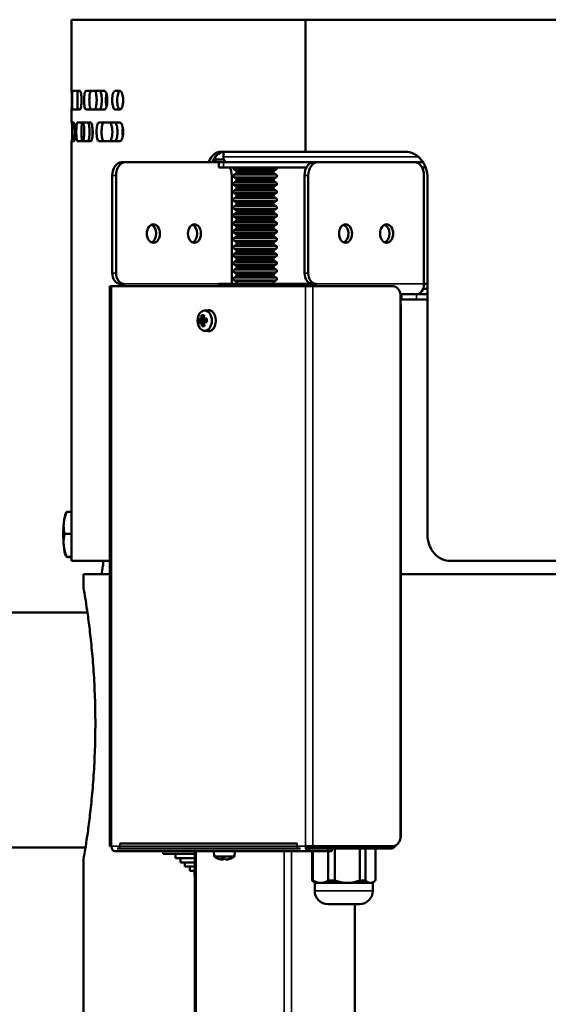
# Model space of a CAD drawing. Header units: millimetres. Extents: x -1106 to 8832, y -1538 to 1985.
# Tile 30 of 42: x 7179 to 7379, y 482 to 855. Entities that reach past the tile are written whole.
import ezdxf

# ---------------------------------------------------------------- set-up
doc = ezdxf.new("R2010")
doc.units = ezdxf.units.MM
doc.layers.add('Видимые тонкие (ГОСТ)', color=7, linetype='Continuous', lineweight=35)
doc.layers.add('Видимый контур (ГОСТ)', color=7, linetype='Continuous', lineweight=50)

msp = doc.modelspace()

# ---------------------------------------------------------------- linework, layer by layer
at = {"layer": 'Видимые тонкие (ГОСТ)'}
for p, q in [((7255.79, 803.14), (7329.77, 803.14)), ((7255.79, 799.14), (7255.79, 801.14)), ((7259.72, 798.53), (7275.9, 798.53)), ((7213.71, 796.14), (7215.13, 796.14)), ((7259.72, 796.35), (7275.9, 796.35)), ((7259.72, 795.53), (7275.9, 795.53)), ((7260.53, 797.95), (7275.08, 797.95)), ((7260.53, 796.92), (7275.08, 796.92)), ((7260.53, 794.95), (7275.08, 794.95)), ((7286.55, 796.14), (7287.96, 796.14)), ((7259.72, 793.35), (7275.9, 793.35)), ((7259.72, 792.53), (7275.9, 792.53)), ((7260.53, 793.92), (7275.08, 793.92)), ((7260.53, 791.95), (7275.08, 791.95)), ((7260.53, 790.92), (7275.08, 790.92)), ((7259.72, 790.35), (7275.9, 790.35)), ((7259.72, 789.53), (7275.9, 789.53)), ((7259.72, 787.35), (7275.9, 787.35)), ((7260.53, 788.95), (7275.08, 788.95)), ((7260.53, 787.92), (7275.08, 787.92)), ((7259.72, 786.53), (7275.9, 786.53)), ((7259.72, 784.35), (7275.9, 784.35)), ((7259.72, 783.53), (7275.9, 783.53)), ((7260.53, 785.95), (7275.08, 785.95)), ((7260.53, 784.92), (7275.08, 784.92)), ((7259.72, 781.35), (7275.9, 781.35)), ((7259.72, 780.53), (7275.9, 780.53)), ((7260.53, 782.95), (7275.08, 782.95)), ((7260.53, 781.92), (7275.08, 781.92)), ((7260.53, 779.95), (7275.08, 779.95)), ((7259.72, 778.35), (7275.9, 778.35)), ((7259.72, 777.53), (7275.9, 777.53)), ((7260.53, 778.92), (7275.08, 778.92)), ((7260.53, 776.95), (7275.08, 776.95)), ((7260.53, 775.92), (7275.08, 775.92)), ((7259.72, 775.35), (7275.9, 775.35)), ((7259.72, 774.53), (7275.9, 774.53)), ((7259.72, 772.35), (7275.9, 772.35)), ((7260.53, 773.95), (7275.08, 773.95)), ((7260.53, 772.92), (7275.08, 772.92)), ((7259.72, 771.53), (7275.9, 771.53)), ((7259.72, 769.35), (7275.9, 769.35)), ((7259.72, 768.53), (7275.9, 768.53)), ((7260.53, 770.95), (7275.08, 770.95)), ((7260.53, 769.92), (7275.08, 769.92)), ((7259.72, 766.35), (7275.9, 766.35)), ((7259.72, 765.53), (7275.9, 765.53)), ((7260.53, 767.95), (7275.08, 767.95)), ((7260.53, 766.92), (7275.08, 766.92)), ((7260.53, 764.95), (7275.08, 764.95)), ((7259.72, 763.35), (7275.9, 763.35)), ((7259.72, 762.53), (7275.9, 762.53)), ((7260.53, 763.92), (7275.08, 763.92)), ((7260.53, 761.95), (7275.08, 761.95)), ((7260.53, 760.92), (7275.08, 760.92)), ((7215.13, 759.14), (7213.71, 759.14)), ((7259.72, 760.35), (7275.9, 760.35)), ((7259.72, 759.53), (7275.9, 759.53)), ((7259.72, 757.35), (7275.9, 757.35)), ((7260.53, 758.95), (7275.08, 758.95)), ((7260.53, 757.92), (7275.08, 757.92)), ((7287.96, 759.14), (7286.55, 759.14)), ((7213.36, 754.14), (7213.36, 542.14)), ((7217.96, 755.14), (7254.03, 755.14)), ((7255.79, 754.14), (7255.79, 755.14)), ((7259.72, 756.53), (7275.9, 756.53)), ((7260.53, 755.95), (7275.08, 755.95)), ((7286.9, 542.14), (7286.9, 754.14)), ((7289.73, 754.14), (7289.73, 542.14)), ((7290.79, 755.14), (7331.8, 755.14)), ((7328.97, 749.14), (7328.97, 751.14)), ((7213.36, 542.14), (7286.9, 542.14)), ((7216.54, 541.14), (7216.54, 543.14)), ((7283.72, 543.14), (7283.72, 541.14)), ((7288.31, 541.14), (7288.31, 540.14)), ((7290.79, 541.14), (7290.79, 542.14)), ((7295.38, 541.14), (7295.38, 540.14)), ((7318.44, 542.14), (7318.44, 541.14)), ((7245.53, -350.82), (7245.53, 540.14)), ((7278.77, 540.14), (7278.77, -350.82)), ((7281.6, 540.14), (7281.6, -351.02)), ((7290.39, 525.14), (7312.39, 525.14))]:
    msp.add_line(p, q, dxfattribs=at)
at = {"layer": 'Видимый контур (ГОСТ)'}
for p, q in [((7286.86, 855.14), (7198.3, 855.14)), ((7198.3, 828.14), (7198.3, 855.14)), ((7286.86, 805.14), (7286.86, 855.14)), ((7286.86, 855.14), (7286.93, 855.14)), ((7803.3, 855.14), (7286.93, 855.14)), ((7286.93, 855.14), (7286.93, 805.14)), ((7198.3, 828.14), (7198.3, 828.14)), ((7201.48, 828.14), (7198.62, 828.14)), ((7210.76, 828.14), (7203.68, 828.14)), ((7216.62, 828.14), (7214.78, 828.14)), ((7198.3, 821.14), (7198.3, 821.14)), ((7198.3, 816.14), (7198.3, 821.14)), ((7198.62, 821.14), (7201.48, 821.14)), ((7203.68, 821.14), (7210.76, 821.14)), ((7214.78, 821.14), (7216.62, 821.14)), ((7199.17, 816.14), (7198.3, 816.14)), ((7205.5, 816.14), (7200.45, 816.14)), ((7216.62, 816.14), (7208.62, 816.14)), ((7198.3, 809.14), (7199.17, 809.14)), ((7198.3, 650.14), (7198.3, 809.14)), ((7200.45, 809.14), (7205.5, 809.14)), ((7208.62, 809.14), (7216.62, 809.14)), ((7252.81, 802.14), (7255.98, 802.14)), ((7252.81, 801.14), (7252.81, 802.14)), ((7286.86, 805.14), (7254.78, 805.14)), ((7255.79, 803.14), (7255.79, 805.11)), ((7286.93, 805.14), (7286.86, 805.14)), ((7324.78, 805.14), (7286.93, 805.14)), ((7218.66, 801.14), (7217.25, 801.14)), ((7254.03, 801.14), (7218.66, 801.14)), ((7254.03, 801.14), (7255.79, 801.14)), ((7254.03, 801.14), (7254.03, 799.14)), ((7255.79, 799.14), (7254.03, 799.14)), ((7290.08, 801.14), (7255.79, 801.14)), ((7255.79, 799.14), (7287.25, 799.14)), ((7256.52, 801.14), (7256.52, 801.39)), ((7256.85, 801.2), (7256.85, 801.14)), ((7260.53, 797.95), (7259.72, 798.53)), ((7275.08, 797.95), (7275.9, 798.53)), ((7291.5, 801.14), (7290.08, 801.14)), ((7291.5, 801.14), (7328.26, 801.14)), ((7330.03, 801.14), (7328.26, 801.14)), ((7330.03, 801.14), (7330.03, 800.47)), ((7331.46, 801.14), (7330.03, 801.14)), ((7330.03, 801.14), (7331.46, 801.14)), ((7331.09, 799.14), (7332.44, 799.14)), ((7213.71, 796.14), (7213.71, 759.14)), ((7215.13, 796.14), (7215.13, 759.14)), ((7258.97, 796.14), (7258.97, 755.14)), ((7260.53, 796.92), (7259.72, 796.35)), ((7260.53, 794.95), (7259.72, 795.53)), ((7260.91, 797.44), (7274.7, 797.44)), ((7260.91, 794.44), (7274.7, 794.44)), ((7275.08, 796.92), (7275.9, 796.35)), ((7275.08, 794.95), (7275.9, 795.53)), ((7286.55, 796.14), (7286.55, 759.14)), ((7287.96, 759.14), (7287.96, 796.14)), ((7331.8, 796.14), (7331.8, 755.14)), ((7333.15, 795.14), (7333.15, 660.14)), ((7260.53, 793.92), (7259.72, 793.35)), ((7260.53, 791.95), (7259.72, 792.53)), ((7260.53, 790.92), (7259.72, 790.35)), ((7260.91, 791.44), (7274.7, 791.44)), ((7275.08, 793.92), (7275.9, 793.35)), ((7275.08, 791.95), (7275.9, 792.53)), ((7275.08, 790.92), (7275.9, 790.35)), ((7260.53, 788.95), (7259.72, 789.53)), ((7260.53, 787.92), (7259.72, 787.35)), ((7260.91, 788.44), (7274.7, 788.44)), ((7275.08, 788.95), (7275.9, 789.53)), ((7275.08, 787.92), (7275.9, 787.35)), ((7260.53, 785.95), (7259.72, 786.53)), ((7260.53, 784.92), (7259.72, 784.35)), ((7260.53, 782.95), (7259.72, 783.53)), ((7260.91, 785.44), (7274.7, 785.44)), ((7275.08, 785.95), (7275.9, 786.53)), ((7275.08, 784.92), (7275.9, 784.35)), ((7275.08, 782.95), (7275.9, 783.53)), ((7260.53, 781.92), (7259.72, 781.35)), ((7260.53, 779.95), (7259.72, 780.53)), ((7260.91, 782.44), (7274.7, 782.44)), ((7275.08, 781.92), (7275.9, 781.35)), ((7275.08, 779.95), (7275.9, 780.53)), ((7260.53, 778.92), (7259.72, 778.35)), ((7260.53, 776.95), (7259.72, 777.53)), ((7260.53, 775.92), (7259.72, 775.35)), ((7260.91, 779.44), (7274.7, 779.44)), ((7260.91, 776.44), (7274.7, 776.44)), ((7275.08, 778.92), (7275.9, 778.35)), ((7275.08, 776.95), (7275.9, 777.53)), ((7275.08, 775.92), (7275.9, 775.35)), ((7260.53, 773.95), (7259.72, 774.53)), ((7260.53, 772.92), (7259.72, 772.35)), ((7260.91, 773.44), (7274.7, 773.44)), ((7275.08, 773.95), (7275.9, 774.53)), ((7275.08, 772.92), (7275.9, 772.35)), ((7260.53, 770.95), (7259.72, 771.53)), ((7260.53, 769.92), (7259.72, 769.35)), ((7260.53, 767.95), (7259.72, 768.53)), ((7260.91, 770.44), (7274.7, 770.44)), ((7275.08, 770.95), (7275.9, 771.53)), ((7275.08, 769.92), (7275.9, 769.35)), ((7275.08, 767.95), (7275.9, 768.53)), ((7260.53, 766.92), (7259.72, 766.35)), ((7260.53, 764.95), (7259.72, 765.53)), ((7260.91, 767.44), (7274.7, 767.44)), ((7275.08, 766.92), (7275.9, 766.35)), ((7275.08, 764.95), (7275.9, 765.53)), ((7260.53, 763.92), (7259.72, 763.35)), ((7260.53, 761.95), (7259.72, 762.53)), ((7260.53, 760.92), (7259.72, 760.35)), ((7260.91, 764.44), (7274.7, 764.44)), ((7260.91, 761.44), (7274.7, 761.44)), ((7275.08, 763.92), (7275.9, 763.35)), ((7275.08, 761.95), (7275.9, 762.53)), ((7275.08, 760.92), (7275.9, 760.35)), ((7260.53, 758.95), (7259.72, 759.53)), ((7260.53, 757.92), (7259.72, 757.35)), ((7260.91, 758.44), (7274.7, 758.44)), ((7275.08, 758.95), (7275.9, 759.53)), ((7275.08, 757.92), (7275.9, 757.35)), ((7213.36, 754.14), (7212.77, 754.14)), ((7212.77, 754.14), (7212.77, 542.14)), ((7213.36, 754.14), (7286.9, 754.14)), ((7217.96, 755.14), (7216.54, 755.14)), ((7254.03, 755.14), (7255.79, 755.14)), ((7254.03, 755.14), (7254.03, 754.14)), ((7289.37, 755.14), (7255.79, 755.14)), ((7260.53, 755.95), (7259.72, 756.53)), ((7275.08, 755.95), (7275.9, 756.53)), ((7289.73, 754.14), (7286.9, 754.14)), ((7289.37, 755.14), (7290.79, 755.14)), ((7289.73, 754.14), (7320.13, 754.14)), ((7333.15, 755.14), (7331.8, 755.14)), ((7323.31, 751.14), (7322.87, 751.14)), ((7322.96, 546.14), (7322.96, 750.14)), ((7323.31, 751.14), (7328.97, 751.14)), ((7323.31, 749.14), (7323.31, 751.14)), ((7333.15, 751.14), (7328.97, 751.14)), ((7329.68, 751.26), (7329.68, 751.14)), ((7331.42, 753.14), (7333.15, 753.14)), ((7331.42, 753.14), (7333.15, 753.14)), ((7323.07, 747.14), (7322.96, 747.14)), ((7323.07, 747.14), (7323.07, 545.14)), ((7328.97, 749.14), (7323.31, 749.14)), ((7328.97, 749.14), (7333.15, 749.14)), ((7248.41, 742.68), (7247.94, 743.05)), ((7248.48, 744.95), (7249.88, 745.12)), ((7246.9, 741.42), (7248.63, 741.47)), ((7247.37, 741.47), (7248.63, 741.47)), ((7248.65, 740.7), (7247.4, 740.7)), ((7248.38, 742.16), (7247.81, 742.16)), ((7247.88, 740.08), (7248.43, 740.08)), ((7248.07, 739.18), (7248.53, 739.57)), ((7248.63, 741.47), (7248.83, 741.58)), ((7248.65, 740.7), (7248.76, 740.65)), ((7249.55, 741.57), (7248.84, 741.57)), ((7248.86, 741.57), (7248.88, 740.81)), ((7248.48, 737.33), (7249.88, 737.15)), ((7196.14, 668.23), (7196.39, 668.69)), ((7198.3, 668.73), (7196.52, 668.73)), ((7198.3, 660.33), (7195.64, 660.33)), ((7196.14, 652.04), (7196.33, 651.69)), ((7198.3, 651.74), (7196.46, 651.74)), ((7198.3, 651.54), (7198.16, 651.54)), ((7212.77, 650.14), (7198.3, 650.14)), ((7578.24, 650.14), (7341.76, 650.14)), ((7212.77, 645.06), (7202.8, 645.06)), ((7202.8, 640.06), (7202.8, 645.06)), ((7798.8, 645.06), (7323.07, 645.06)), ((7204.28, 630.64), (7139.8, 630.64)), ((7322.87, 545.14), (7323.07, 545.14)), ((7203.56, 541.64), (7032.8, 541.64)), ((7212.77, 542.14), (7213.36, 542.14)), ((7216.54, 541.14), (7215.59, 541.14)), ((7216.54, 543.14), (7283.72, 543.14)), ((7216.54, 541.14), (7283.72, 541.14)), ((7285.05, 541.14), (7283.72, 541.14)), ((7286.9, 542.14), (7289.73, 542.14)), ((7288.31, 541.14), (7288.89, 541.14)), ((7290.79, 541.14), (7288.89, 541.14)), ((7320.13, 542.14), (7289.73, 542.14)), ((7290.79, 541.14), (7318.44, 541.14)), ((7296.85, 540.14), (7296.85, 541.14)), ((7298.03, 529.14), (7298.03, 541.14)), ((7307.54, 541.14), (7307.54, 529.14)), ((7309.69, 529.14), (7309.69, 541.14)), ((7313.39, 541.14), (7313.39, 529.14)), ((7319.9, 541.14), (7318.44, 541.14)), ((7319.9, 542.14), (7319.9, 541.14)), ((7202.8, -243.94), (7202.8, 537.06)), ((7288.31, 540.14), (7214.77, 540.14)), ((7232.95, 540.14), (7232.95, 539.14)), ((7232.95, 539.14), (7244.95, 539.14)), ((7237.65, 539.14), (7237.65, 537.54)), ((7237.65, 537.54), (7244.95, 537.54)), ((7239.56, 537.54), (7239.56, 535.94)), ((7244.95, 540.14), (7244.95, -350.84)), ((7252.31, 538.14), (7252.14, 540.14)), ((7259.96, 538.14), (7252.31, 538.14)), ((7255.94, 537.24), (7255.76, 537.06)), ((7256.31, 537.26), (7256.52, 537.06)), ((7259.96, 538.14), (7260.14, 540.14)), ((7288.31, 540.14), (7295.38, 540.14)), ((7289.4, 540.14), (7289.4, 529.14)), ((7289.74, 529.14), (7289.74, 540.14)), ((7296.85, 540.14), (7295.38, 540.14)), ((7295.55, 540.14), (7295.55, 529.14)), ((7239.56, 535.94), (7244.95, 535.94)), ((7241.23, 535.94), (7241.23, 534.34)), ((7241.23, 534.34), (7244.95, 534.34)), ((7243.03, 534.34), (7243.03, 532.74)), ((7243.03, 532.74), (7244.95, 532.74)), ((7244.79, 532.74), (7244.79, 531.14)), ((7244.79, 531.14), (7244.95, 531.14)), ((7289.4, 529.14), (7289.74, 529.14)), ((7290.39, 528.14), (7289.47, 529.06)), ((7290.39, 528.14), (7292.64, 528.14)), ((7290.39, 528.14), (7290.39, 525.14)), ((7292.64, 528.14), (7302.79, 528.14)), ((7295.55, 529.14), (7298.03, 529.14)), ((7302.79, 528.14), (7311.54, 528.14)), ((7307.54, 529.14), (7309.69, 529.14)), ((7311.54, 528.14), (7312.39, 528.14)), ((7312.39, 528.14), (7313.32, 529.06)), ((7312.39, 528.14), (7312.39, 525.14)), ((7295.39, 520.14), (7307.39, 520.14)), ((7305.64, 520.14), (7305.64, -356.2))]:
    msp.add_line(p, q, dxfattribs=at)
for centre, radius, start, end in [((7260.01, 798.94), 0.5, 156.4218, 234.8183), ((7275.61, 798.94), 0.5, 305.1817, 23.5782), ((7260.01, 795.94), 0.5, 125.1817, 234.8183), ((7259.96, 797.14), 1, 17.4576, 54.8183), ((7259.96, 797.74), 1, 305.1817, 342.5424), ((7259.96, 794.14), 1, 17.4576, 54.8183), ((7259.96, 794.74), 1, 305.1817, 342.5424), ((7275.66, 797.14), 1, 125.1817, 162.5424), ((7275.66, 797.74), 1, 197.4576, 234.8183), ((7275.66, 794.14), 1, 125.1817, 162.5424), ((7275.66, 794.74), 1, 197.4576, 234.8183), ((7275.61, 795.94), 0.5, 305.1817, 54.8183), ((7260.01, 792.94), 0.5, 125.1817, 234.8183), ((7259.96, 791.14), 1, 17.4576, 54.8183), ((7259.96, 791.74), 1, 305.1817, 342.5424), ((7275.66, 791.14), 1, 125.1817, 162.5424), ((7275.66, 791.74), 1, 197.4576, 234.8183), ((7275.61, 792.94), 0.5, 305.1817, 54.8183), ((7260.01, 789.94), 0.5, 125.1817, 234.8183), ((7260.01, 786.94), 0.5, 125.1817, 234.8183), ((7259.96, 788.14), 1, 17.4576, 54.8183), ((7259.96, 788.74), 1, 305.1817, 342.5424), ((7275.66, 788.14), 1, 125.1817, 162.5424), ((7275.66, 788.74), 1, 197.4576, 234.8183), ((7275.61, 789.94), 0.5, 305.1817, 54.8183), ((7275.61, 786.94), 0.5, 305.1817, 54.8183), ((7260.01, 783.94), 0.5, 125.1817, 234.8183), ((7259.96, 785.14), 1, 17.4576, 54.8183), ((7259.96, 785.74), 1, 305.1817, 342.5424), ((7275.66, 785.14), 1, 125.1817, 162.5424), ((7275.66, 785.74), 1, 197.4576, 234.8183), ((7275.61, 783.94), 0.5, 305.1817, 54.8183), ((7260.01, 780.94), 0.5, 125.1817, 234.8183), ((7259.96, 782.14), 1, 17.4576, 54.8183), ((7259.96, 782.74), 1, 305.1817, 342.5424), ((7259.96, 779.14), 1, 17.4576, 54.8183), ((7275.66, 782.14), 1, 125.1817, 162.5424), ((7275.66, 782.74), 1, 197.4576, 234.8183), ((7275.66, 779.14), 1, 125.1817, 162.5424), ((7275.61, 780.94), 0.5, 305.1817, 54.8183), ((7260.01, 777.94), 0.5, 125.1817, 234.8183), ((7259.96, 779.74), 1, 305.1817, 342.5424), ((7259.96, 776.14), 1, 17.4576, 54.8183), ((7259.96, 776.74), 1, 305.1817, 342.5424), ((7275.66, 779.74), 1, 197.4576, 234.8183), ((7275.66, 776.14), 1, 125.1817, 162.5424), ((7275.66, 776.74), 1, 197.4576, 234.8183), ((7275.61, 777.94), 0.5, 305.1817, 54.8183), ((7260.01, 774.94), 0.5, 125.1817, 234.8183), ((7260.01, 771.94), 0.5, 125.1817, 234.8183), ((7259.96, 773.14), 1, 17.4576, 54.8183), ((7259.96, 773.74), 1, 305.1817, 342.5424), ((7275.66, 773.14), 1, 125.1817, 162.5424), ((7275.66, 773.74), 1, 197.4576, 234.8183), ((7275.61, 774.94), 0.5, 305.1817, 54.8183), ((7275.61, 771.94), 0.5, 305.1817, 54.8183), ((7260.01, 768.94), 0.5, 125.1817, 234.8183), ((7259.96, 770.14), 1, 17.4576, 54.8183), ((7259.96, 770.74), 1, 305.1817, 342.5424), ((7275.66, 770.14), 1, 125.1817, 162.5424), ((7275.66, 770.74), 1, 197.4576, 234.8183), ((7275.61, 768.94), 0.5, 305.1817, 54.8183), ((7260.01, 765.94), 0.5, 125.1817, 234.8183), ((7259.96, 767.14), 1, 17.4576, 54.8183), ((7259.96, 767.74), 1, 305.1817, 342.5424), ((7259.96, 764.14), 1, 17.4576, 54.8183), ((7275.66, 767.14), 1, 125.1817, 162.5424), ((7275.66, 767.74), 1, 197.4576, 234.8183), ((7275.66, 764.14), 1, 125.1817, 162.5424), ((7275.61, 765.94), 0.5, 305.1817, 54.8183), ((7260.01, 762.94), 0.5, 125.1817, 234.8183), ((7259.96, 764.74), 1, 305.1817, 342.5424), ((7259.96, 761.14), 1, 17.4576, 54.8183), ((7259.96, 761.74), 1, 305.1817, 342.5424), ((7275.66, 764.74), 1, 197.4576, 234.8183), ((7275.66, 761.14), 1, 125.1817, 162.5424), ((7275.66, 761.74), 1, 197.4576, 234.8183), ((7275.61, 762.94), 0.5, 305.1817, 54.8183), ((7260.01, 759.94), 0.5, 125.1817, 234.8183), ((7260.01, 756.94), 0.5, 125.1817, 234.8183), ((7259.96, 758.14), 1, 17.4576, 54.8183), ((7259.96, 758.74), 1, 305.1817, 342.5424), ((7275.66, 758.14), 1, 125.1817, 162.5424), ((7275.66, 758.74), 1, 197.4576, 234.8183), ((7275.61, 759.94), 0.5, 305.1817, 54.8183), ((7275.61, 756.94), 0.5, 305.1817, 54.8183), ((7259.96, 755.14), 1, 0, 54.8183), ((7275.66, 755.14), 1, 125.1817, 180), ((7256.14, 543.36), 6.48, 233.8057, 250.692), ((7256.14, 543.36), 6.48, 289.308, 306.1943), ((7295.39, 525.14), 5, 180, 270), ((7307.39, 525.14), 5, 270, 0)]:
    msp.add_arc(centre, radius, start, end, dxfattribs=at)
for centre, major_axis, ratio, start_param, end_param in [((7257.2, 803.14), (0, -2), 0.707107, 4.712389, 6.283185), ((7217.25, 796.14), (0, 5), 0.707107, 0, 1.570796), ((7218.66, 796.14), (0, 5), 0.707107, 0, 1.570796), ((7255.43, 796.14), (0, -5), 0.707107, 1.570796, 2.214297), ((7290.08, 796.14), (0, 5), 0.707107, 0, 1.570796), ((7291.5, 796.14), (0, 5), 0.707107, 0, 1.570796), ((7328.26, 796.14), (0, 5), 0.707107, 4.712389, 6.283185), ((7227.86, 774.14), (0, -3.5), 0.707107, 0.289752, 2.851841), ((7243.41, 774.14), (0, -3.5), 0.707107, 0.289752, 2.851841), ((7300.69, 774.14), (0, -3.5), 0.707107, 0.289752, 2.851841), ((7316.24, 774.14), (0, -3.5), 0.707107, 0.289752, 2.851841), ((7216.54, 759.14), (0, -4), 0.707107, 4.712389, 6.283185), ((7217.96, 759.14), (0, -4), 0.707107, 4.712389, 6.283185), ((7289.37, 759.14), (0, -4), 0.707107, 4.712389, 6.283185), ((7290.79, 759.14), (0, -4), 0.707107, 4.712389, 6.283185), ((7219.37, 755.14), (0, 4), 0.707107, 1.570796, 1.823477), ((7219.37, 755.14), (0, -2), 0.707107, 4.712389, 5.235988), ((7287.96, 755.14), (0, 2), 0.707107, 4.18879, 4.712389), ((7287.96, 755.14), (0, -4), 0.707107, 1.318116, 1.570796), ((7320.13, 750.14), (0, 4), 0.707107, 4.712389, 6.283185), ((7328.97, 755.14), (0, -4), 0.707107, 0, 1.570796), ((7323.31, 747.14), (0, 4), 0.707107, 0, 0.154374), ((7323.31, 747.14), (0, 2), 0.707107, 0, 0.25268), ((7251.73, 742.02), (-5, -3.9), 0.52388, 5.251104, 5.356548), ((7251.92, 741.1), (0.45, -6.43), 0.706259, 4.334662, 4.482141), ((7252.01, 740.06), (-5.95, 2.23), 0.383344, 5.474372, 5.691483), ((7252.14, 741.12), (-0.43, 6.14), 0.706259, 1.202073, 1.352134), ((7252.68, 741.16), (0.43, -6.14), 0.706259, 4.343665, 4.493727), ((7252.89, 741.88), (5.13, -3.29), 0.47492, 3.999194, 4.150308), ((7285.52, 700.05), (-36.34, 44.21), 0.176466, 0.19416, 0.194379), ((7252.9, 741.17), (-0.45, 6.43), 0.706259, 1.193069, 1.340548), ((7253.03, 742.11), (-5.34, 3.42), 0.47492, 0.880437, 0.98588), ((7250.13, 741.14), (0, 4), 0.707107, 3.053992, 6.370786), ((7252.73, 741.19), (1.03, -6.27), 0.965108, 4.471233, 4.688344), ((7252.39, 741.82), (-6.44, -0.22), 0.03462, 5.678514, 5.825994), ((7252.44, 740.45), (6.44, 0.22), 0.03462, 2.536922, 2.684401), ((7252.4, 741.52), (6.16, 0.21), 0.03462, 2.525336, 2.675398), ((7252.42, 740.75), (-6.16, -0.21), 0.03462, 5.666929, 5.81699), ((7251.79, 740.17), (5.34, -3.42), 0.47492, 4.022029, 4.127473), ((7251.88, 741.81), (4.8, 3.75), 0.52388, 2.086677, 2.23779), ((7281.46, 787.95), (-32.94, -48.91), 0.18338, 6.067629, 6.067848), ((7251.93, 740.39), (-5.13, 3.29), 0.47492, 0.857602, 1.008715), ((7251.92, 741.1), (0.45, -6.43), 0.706259, 4.844795, 4.992275), ((7251.93, 742.21), (5.81, 2.58), 0.32337, 3.76126, 3.978371), ((7252.14, 741.12), (-0.43, 6.14), 0.706259, 1.691617, 1.841679), ((7219.31, 782.22), (36.34, -44.21), 0.176466, 5.800702, 5.800921), ((7252.94, 740.46), (-4.8, -3.75), 0.52388, 5.228269, 5.379383), ((7252.68, 741.16), (0.43, -6.14), 0.706259, 4.83321, 4.983271), ((7253.1, 740.26), (5, 3.9), 0.52388, 2.109512, 2.214955), ((7252.9, 741.17), (-0.45, 6.43), 0.706259, 1.703203, 1.850682), ((7252.39, 741.82), (-6.44, -0.22), 0.03462, 5.168381, 5.31586), ((7252.44, 740.45), (6.44, 0.22), 0.03462, 2.026788, 2.174267), ((7252.4, 741.52), (6.16, 0.21), 0.03462, 2.050571, 2.185853), ((7223.36, 694.32), (32.94, 48.91), 0.18338, 0.461087, 0.461306), ((7252.42, 740.75), (-6.16, -0.21), 0.03462, 5.192095, 5.327446), ((7251.21, 741.08), (-0.28, 6.35), 0.258394, 1.426396, 1.643507), ((7196.59, 660.14), (0, 8.5), 0.173648, 0.310366, 1.027022), ((7196.59, 660.14), (0, 8.5), 0.173648, 1.027022, 2.07422), ((7196.59, 660.14), (0, -8.5), 0.173648, 5.215812, 5.972819), ((7320.13, 546.14), (0, -4), 0.707107, 0, 1.570796), ((7214.77, 542.14), (0, -2), 0.707107, 4.712389, 6.283185), ((7288.31, 542.14), (0, -2), 0.707107, 4.712389, 6.283185), ((7288.31, 542.14), (0, -1), 0.707107, 4.712389, 6.283185), ((7319.07, 545.14), (0, -4), 0.707107, 0.297386, 0.815302), ((7255.99, 543.36), (0, -6.44), 0.975773, 5.954379, 6.101858), ((7257.19, 542.74), (-3.24, -5.47), 0.189508, 0.003025, 0.075664), ((7255.47, 543.36), (0, -6.44), 0.218785, 5.954379, 6.101858), ((7256.38, 542.74), (-5.94, -2.25), 0.845201, 1.040483, 1.257594), ((7255.47, 543.36), (0, -6.44), 0.218785, 0.181327, 0.208052), ((7255.9, 542.74), (5.94, -2.25), 0.845201, 5.060366, 5.09178), ((7256.81, 543.36), (0, -6.44), 0.218785, 5.954379, 6.101858), ((7255.99, 543.36), (0, -6.44), 0.975773, 0.181327, 0.328807), ((7256.29, 543.36), (0, -6.44), 0.975773, 0.181327, 0.314636), ((7255.09, 542.74), (3.24, -5.47), 0.189508, 6.063049, 6.245385), ((7255.03, 543.36), (0, -6.34), 0.535272, 6.230463, 6.335907), ((7255.44, 543.36), (0, -6.34), 0.84468, 6.23693, 6.335907), ((7256.84, 543.36), (0, -6.34), 0.84468, 6.230463, 6.335907), ((7257.24, 543.36), (0, -6.34), 0.535272, 6.23693, 6.335907)]:
    msp.add_ellipse(centre, major_axis=major_axis, ratio=ratio, start_param=start_param, end_param=end_param, dxfattribs=at)
for centre, major_axis in [((7229.27, 774.14), (0, 3.5)), ((7244.83, 774.14), (0, 3.5)), ((7302.1, 774.14), (0, 3.5)), ((7317.66, 774.14), (0, 3.5)), ((7248.72, 741.14), (0, 3.83))]:
    msp.add_ellipse(centre, major_axis=major_axis, ratio=0.707107, dxfattribs=at)
for points, knots in [([(7198.3, 828.14), (7198.3, 828.14), (7198.3, 828.04), (7198.31, 827.69), (7198.31, 827.44), (7198.32, 826.8), (7198.32, 826.41), (7198.33, 825.57), (7198.33, 825.13), (7198.33, 824.22), (7198.33, 823.76), (7198.32, 822.92), (7198.32, 822.54), (7198.31, 821.88), (7198.31, 821.61), (7198.3, 821.33), (7198.3, 821.26), (7198.3, 821.16), (7198.3, 821.14), (7198.3, 821.14)], [0, 0, 0, 0, 0.139561, 0.139561, 0.274374, 0.274374, 0.413373, 0.413373, 0.547635, 0.547635, 0.686319, 0.686319, 0.820664, 0.820664, 0.960066, 0.960066, 1.033121, 1.033121, 1.104089, 1.104089, 1.104089, 1.104089]), ([(7198.62, 821.14), (7198.6, 821.14), (7198.58, 821.23), (7198.54, 821.58), (7198.53, 821.83), (7198.5, 822.47), (7198.49, 822.86), (7198.48, 823.7), (7198.48, 824.14), (7198.48, 825.05), (7198.48, 825.51), (7198.49, 826.36), (7198.5, 826.74), (7198.53, 827.4), (7198.54, 827.66), (7198.57, 827.94), (7198.58, 828.02), (7198.6, 828.11), (7198.61, 828.14), (7198.62, 828.14)], [0, 0, 0, 0, 0.139164, 0.139164, 0.273622, 0.273622, 0.412623, 0.412623, 0.546984, 0.546984, 0.685866, 0.685866, 0.820363, 0.820363, 0.959509, 0.959509, 1.032378, 1.032378, 1.103164, 1.103164, 1.103164, 1.103164]), ([(7200.62, 828.14), (7200.6, 828.14), (7200.58, 828.04), (7200.54, 827.69), (7200.53, 827.44), (7200.5, 826.8), (7200.49, 826.42), (7200.48, 825.57), (7200.48, 825.13), (7200.48, 824.22), (7200.48, 823.76), (7200.49, 822.92), (7200.5, 822.54), (7200.52, 821.88), (7200.54, 821.61), (7200.57, 821.33), (7200.58, 821.26), (7200.6, 821.16), (7200.61, 821.14), (7200.62, 821.14)], [0, 0, 0, 0, 0.139164, 0.139164, 0.273618, 0.273618, 0.412619, 0.412619, 0.546981, 0.546981, 0.685863, 0.685863, 0.820357, 0.820357, 0.959502, 0.959502, 1.032375, 1.032375, 1.103164, 1.103164, 1.103164, 1.103164]), ([(7201.48, 828.14), (7201.55, 828.14), (7201.62, 828.04), (7201.75, 827.69), (7201.8, 827.44), (7201.9, 826.8), (7201.94, 826.41), (7202, 825.57), (7202.01, 825.13), (7202.01, 824.22), (7202, 823.76), (7201.95, 822.92), (7201.91, 822.54), (7201.81, 821.88), (7201.75, 821.61), (7201.66, 821.33), (7201.62, 821.26), (7201.55, 821.16), (7201.52, 821.14), (7201.48, 821.14)], [0, 0, 0, 0, 0.139561, 0.139561, 0.274374, 0.274374, 0.413373, 0.413373, 0.547635, 0.547635, 0.686319, 0.686319, 0.820664, 0.820664, 0.960066, 0.960066, 1.033121, 1.033121, 1.104089, 1.104089, 1.104089, 1.104089]), ([(7203.68, 821.14), (7203.59, 821.14), (7203.5, 821.23), (7203.35, 821.58), (7203.28, 821.83), (7203.16, 822.47), (7203.12, 822.86), (7203.06, 823.7), (7203.04, 824.14), (7203.04, 825.05), (7203.05, 825.51), (7203.11, 826.36), (7203.16, 826.74), (7203.27, 827.4), (7203.34, 827.66), (7203.46, 827.94), (7203.5, 828.02), (7203.59, 828.11), (7203.63, 828.14), (7203.68, 828.14)], [0, 0, 0, 0, 0.139164, 0.139164, 0.273622, 0.273622, 0.412623, 0.412623, 0.546984, 0.546984, 0.685866, 0.685866, 0.820363, 0.820363, 0.959509, 0.959509, 1.032378, 1.032378, 1.103164, 1.103164, 1.103164, 1.103164]), ([(7205.64, 828.14), (7205.55, 828.14), (7205.47, 828.04), (7205.31, 827.69), (7205.25, 827.44), (7205.13, 826.8), (7205.08, 826.42), (7205.02, 825.57), (7205, 825.13), (7205, 824.22), (7205.02, 823.76), (7205.08, 822.92), (7205.12, 822.54), (7205.23, 821.88), (7205.3, 821.61), (7205.42, 821.33), (7205.46, 821.26), (7205.55, 821.16), (7205.6, 821.14), (7205.64, 821.14)], [0, 0, 0, 0, 0.139164, 0.139164, 0.273618, 0.273618, 0.412619, 0.412619, 0.546981, 0.546981, 0.685863, 0.685863, 0.820357, 0.820357, 0.959502, 0.959502, 1.032375, 1.032375, 1.103164, 1.103164, 1.103164, 1.103164]), ([(7206.94, 821.14), (7207.05, 821.14), (7207.16, 821.23), (7207.36, 821.58), (7207.45, 821.83), (7207.61, 822.47), (7207.68, 822.86), (7207.76, 823.7), (7207.79, 824.14), (7207.79, 825.05), (7207.77, 825.51), (7207.69, 826.36), (7207.62, 826.74), (7207.47, 827.4), (7207.38, 827.66), (7207.22, 827.94), (7207.16, 828.02), (7207.05, 828.11), (7206.99, 828.14), (7206.94, 828.14)], [0, 0, 0, 0, 0.139164, 0.139164, 0.273622, 0.273622, 0.412623, 0.412623, 0.546984, 0.546984, 0.685866, 0.685866, 0.820363, 0.820363, 0.959509, 0.959509, 1.032378, 1.032378, 1.103164, 1.103164, 1.103164, 1.103164]), ([(7208.88, 828.14), (7208.99, 828.14), (7209.1, 828.04), (7209.3, 827.69), (7209.4, 827.44), (7209.56, 826.8), (7209.62, 826.42), (7209.71, 825.57), (7209.73, 825.13), (7209.73, 824.22), (7209.71, 823.76), (7209.63, 822.92), (7209.57, 822.54), (7209.41, 821.88), (7209.32, 821.61), (7209.16, 821.33), (7209.11, 821.26), (7208.99, 821.16), (7208.94, 821.14), (7208.88, 821.14)], [0, 0, 0, 0, 0.139164, 0.139164, 0.273618, 0.273618, 0.412619, 0.412619, 0.546981, 0.546981, 0.685863, 0.685863, 0.820357, 0.820357, 0.959502, 0.959502, 1.032375, 1.032375, 1.103164, 1.103164, 1.103164, 1.103164]), ([(7210.76, 828.14), (7210.89, 828.14), (7211.03, 828.04), (7211.27, 827.69), (7211.38, 827.44), (7211.57, 826.8), (7211.65, 826.41), (7211.75, 825.57), (7211.78, 825.13), (7211.78, 824.22), (7211.75, 823.76), (7211.65, 822.92), (7211.58, 822.54), (7211.4, 821.88), (7211.29, 821.61), (7211.1, 821.33), (7211.03, 821.26), (7210.9, 821.16), (7210.83, 821.14), (7210.76, 821.14)], [0, 0, 0, 0, 0.139561, 0.139561, 0.274374, 0.274374, 0.413373, 0.413373, 0.547635, 0.547635, 0.686319, 0.686319, 0.820664, 0.820664, 0.960066, 0.960066, 1.033121, 1.033121, 1.104089, 1.104089, 1.104089, 1.104089]), ([(7214.78, 821.14), (7214.63, 821.14), (7214.48, 821.23), (7214.21, 821.58), (7214.09, 821.83), (7213.88, 822.47), (7213.8, 822.86), (7213.69, 823.7), (7213.66, 824.14), (7213.66, 825.05), (7213.68, 825.51), (7213.79, 826.36), (7213.87, 826.74), (7214.07, 827.4), (7214.19, 827.66), (7214.4, 827.94), (7214.48, 828.02), (7214.63, 828.11), (7214.7, 828.14), (7214.78, 828.14)], [0, 0, 0, 0, 0.139164, 0.139164, 0.273622, 0.273622, 0.412623, 0.412623, 0.546984, 0.546984, 0.685866, 0.685866, 0.820363, 0.820363, 0.959509, 0.959509, 1.032378, 1.032378, 1.103164, 1.103164, 1.103164, 1.103164]), ([(7216.65, 828.14), (7216.5, 828.13), (7216.36, 828.03), (7216.1, 827.69), (7215.98, 827.44), (7215.78, 826.8), (7215.69, 826.42), (7215.58, 825.57), (7215.55, 825.13), (7215.55, 824.22), (7215.58, 823.76), (7215.68, 822.92), (7215.76, 822.54), (7215.96, 821.88), (7216.08, 821.61), (7216.29, 821.33), (7216.37, 821.26), (7216.51, 821.17), (7216.58, 821.14), (7216.65, 821.14)], [0.007904, 0.007904, 0.007904, 0.007904, 0.139164, 0.139164, 0.273618, 0.273618, 0.412619, 0.412619, 0.546981, 0.546981, 0.685863, 0.685863, 0.820357, 0.820357, 0.959502, 0.959502, 1.032375, 1.032375, 1.095262, 1.095262, 1.095262, 1.095262]), ([(7217.84, 824.64), (7217.84, 825.08), (7217.81, 825.55), (7217.68, 826.41), (7217.59, 826.8), (7217.37, 827.42), (7217.23, 827.69), (7216.93, 828.05), (7216.77, 828.14), (7216.62, 828.14)], [0, 0, 0, 0, 0.1318509, 0.1318509, 0.2637017, 0.2637017, 0.3955677, 0.3955677, 0.5274337, 0.5274337, 0.5274337, 0.5274337]), ([(7211.5, 822.26), (7211.43, 822.56), (7211.37, 822.91), (7211.28, 823.7), (7211.25, 824.14), (7211.25, 825.05), (7211.27, 825.51), (7211.36, 826.34), (7211.42, 826.7), (7211.5, 827.02)], [0.289279, 0.289279, 0.289279, 0.289279, 0.4134152, 0.4134152, 0.5476701, 0.5476701, 0.6863451, 0.6863451, 0.8151434, 0.8151434, 0.8151434, 0.8151434]), ([(7216.62, 821.14), (7216.77, 821.14), (7216.93, 821.22), (7217.23, 821.58), (7217.37, 821.85), (7217.59, 822.47), (7217.68, 822.87), (7217.81, 823.73), (7217.84, 824.2), (7217.84, 824.64)], [0.5273863, 0.5273863, 0.5273863, 0.5273863, 0.6592617, 0.6592617, 0.791137, 0.791137, 0.9229785, 0.9229785, 1.0548201, 1.0548201, 1.0548201, 1.0548201]), ([(7198.38, 809.14), (7198.39, 809.14), (7198.41, 809.23), (7198.43, 809.58), (7198.44, 809.84), (7198.46, 810.48), (7198.47, 810.87), (7198.48, 811.71), (7198.49, 812.15), (7198.49, 813.06), (7198.48, 813.51), (7198.47, 814.35), (7198.46, 814.73), (7198.44, 815.39), (7198.43, 815.66), (7198.41, 815.94), (7198.41, 816.02), (7198.39, 816.11), (7198.39, 816.14), (7198.38, 816.14)], [0, 0, 0, 0, 0.140463, 0.140463, 0.276002, 0.276002, 0.414992, 0.414992, 0.548968, 0.548968, 0.687226, 0.687226, 0.82134, 0.82134, 0.961291, 0.961291, 1.034783, 1.034783, 1.106171, 1.106171, 1.106171, 1.106171]), ([(7199.17, 816.14), (7199.2, 816.14), (7199.24, 816.04), (7199.31, 815.69), (7199.34, 815.44), (7199.39, 814.8), (7199.41, 814.42), (7199.44, 813.58), (7199.45, 813.13), (7199.45, 812.22), (7199.45, 811.76), (7199.42, 810.92), (7199.39, 810.54), (7199.34, 809.88), (7199.31, 809.61), (7199.26, 809.33), (7199.24, 809.26), (7199.2, 809.16), (7199.18, 809.14), (7199.17, 809.14)], [0, 0, 0, 0, 0.138979, 0.138979, 0.273267, 0.273267, 0.41226, 0.41226, 0.546692, 0.546692, 0.685689, 0.685689, 0.82024, 0.82024, 0.959242, 0.959242, 1.032017, 1.032017, 1.102714, 1.102714, 1.102714, 1.102714]), ([(7200.45, 809.14), (7200.39, 809.14), (7200.34, 809.23), (7200.24, 809.58), (7200.2, 809.84), (7200.12, 810.48), (7200.1, 810.87), (7200.06, 811.71), (7200.05, 812.15), (7200.05, 813.06), (7200.06, 813.51), (7200.09, 814.35), (7200.12, 814.73), (7200.19, 815.39), (7200.23, 815.66), (7200.31, 815.94), (7200.33, 816.02), (7200.39, 816.11), (7200.42, 816.14), (7200.45, 816.14)], [0, 0, 0, 0, 0.140463, 0.140463, 0.276002, 0.276002, 0.414992, 0.414992, 0.548968, 0.548968, 0.687226, 0.687226, 0.82134, 0.82134, 0.961291, 0.961291, 1.034783, 1.034783, 1.106171, 1.106171, 1.106171, 1.106171]), ([(7202.42, 816.14), (7202.36, 816.14), (7202.31, 816.04), (7202.21, 815.69), (7202.17, 815.44), (7202.09, 814.79), (7202.07, 814.41), (7202.03, 813.57), (7202.02, 813.13), (7202.02, 812.22), (7202.03, 811.76), (7202.06, 810.92), (7202.09, 810.54), (7202.16, 809.88), (7202.2, 809.61), (7202.28, 809.33), (7202.3, 809.26), (7202.36, 809.16), (7202.39, 809.14), (7202.42, 809.14)], [0, 0, 0, 0, 0.140472, 0.140472, 0.276018, 0.276018, 0.415009, 0.415009, 0.548981, 0.548981, 0.687234, 0.687234, 0.821346, 0.821346, 0.961303, 0.961303, 1.034799, 1.034799, 1.106193, 1.106193, 1.106193, 1.106193]), ([(7202.48, 809.14), (7202.55, 809.14), (7202.63, 809.23), (7202.78, 809.58), (7202.84, 809.84), (7202.95, 810.48), (7203, 810.87), (7203.06, 811.71), (7203.08, 812.15), (7203.08, 813.06), (7203.06, 813.51), (7203.01, 814.35), (7202.96, 814.73), (7202.85, 815.39), (7202.79, 815.66), (7202.67, 815.94), (7202.63, 816.02), (7202.55, 816.11), (7202.52, 816.14), (7202.48, 816.14)], [0, 0, 0, 0, 0.140463, 0.140463, 0.276002, 0.276002, 0.414992, 0.414992, 0.548968, 0.548968, 0.687226, 0.687226, 0.82134, 0.82134, 0.961291, 0.961291, 1.034783, 1.034783, 1.106171, 1.106171, 1.106171, 1.106171]), ([(7204.47, 816.14), (7204.55, 816.14), (7204.63, 816.04), (7204.77, 815.69), (7204.84, 815.44), (7204.95, 814.79), (7205, 814.41), (7205.06, 813.57), (7205.08, 813.13), (7205.08, 812.22), (7205.06, 811.76), (7205, 810.92), (7204.96, 810.54), (7204.85, 809.88), (7204.78, 809.61), (7204.67, 809.33), (7204.63, 809.26), (7204.55, 809.16), (7204.51, 809.14), (7204.47, 809.14)], [0, 0, 0, 0, 0.140472, 0.140472, 0.276018, 0.276018, 0.415009, 0.415009, 0.548981, 0.548981, 0.687234, 0.687234, 0.821346, 0.821346, 0.961303, 0.961303, 1.034799, 1.034799, 1.106193, 1.106193, 1.106193, 1.106193]), ([(7205.5, 816.14), (7205.6, 816.14), (7205.7, 816.04), (7205.88, 815.69), (7205.97, 815.44), (7206.11, 814.8), (7206.17, 814.42), (7206.25, 813.58), (7206.27, 813.13), (7206.28, 812.22), (7206.26, 811.76), (7206.18, 810.92), (7206.12, 810.54), (7205.98, 809.88), (7205.9, 809.61), (7205.75, 809.33), (7205.7, 809.26), (7205.6, 809.16), (7205.55, 809.14), (7205.5, 809.14)], [0, 0, 0, 0, 0.138979, 0.138979, 0.273267, 0.273267, 0.41226, 0.41226, 0.546692, 0.546692, 0.685689, 0.685689, 0.82024, 0.82024, 0.959242, 0.959242, 1.032017, 1.032017, 1.102714, 1.102714, 1.102714, 1.102714]), ([(7206.22, 811.33), (7206.19, 811.73), (7206.17, 812.16), (7206.17, 813.05), (7206.18, 813.51), (7206.22, 813.94), (7206.22, 813.94), (7206.22, 813.94)], [0.4172825, 0.4172825, 0.4172825, 0.4172825, 0.5466949, 0.5466949, 0.6856903, 0.6856903, 0.6857607, 0.6857607, 0.6857607, 0.6857607]), ([(7208.62, 809.14), (7208.5, 809.14), (7208.38, 809.23), (7208.17, 809.58), (7208.07, 809.84), (7207.91, 810.48), (7207.84, 810.87), (7207.76, 811.71), (7207.73, 812.15), (7207.73, 813.06), (7207.75, 813.51), (7207.84, 814.35), (7207.9, 814.73), (7208.06, 815.39), (7208.15, 815.66), (7208.32, 815.94), (7208.38, 816.02), (7208.5, 816.11), (7208.56, 816.14), (7208.62, 816.14)], [0, 0, 0, 0, 0.140463, 0.140463, 0.276002, 0.276002, 0.414992, 0.414992, 0.548968, 0.548968, 0.687226, 0.687226, 0.82134, 0.82134, 0.961291, 0.961291, 1.034783, 1.034783, 1.106171, 1.106171, 1.106171, 1.106171]), ([(7210.52, 816.14), (7210.4, 816.14), (7210.28, 816.04), (7210.06, 815.69), (7209.97, 815.44), (7209.8, 814.79), (7209.74, 814.41), (7209.65, 813.57), (7209.63, 813.13), (7209.63, 812.22), (7209.65, 811.76), (7209.73, 810.92), (7209.79, 810.54), (7209.95, 809.88), (7210.05, 809.61), (7210.22, 809.33), (7210.28, 809.26), (7210.4, 809.16), (7210.46, 809.14), (7210.52, 809.14)], [0, 0, 0, 0, 0.140472, 0.140472, 0.276018, 0.276018, 0.415009, 0.415009, 0.548981, 0.548981, 0.687234, 0.687234, 0.821346, 0.821346, 0.961303, 0.961303, 1.034799, 1.034799, 1.106193, 1.106193, 1.106193, 1.106193]), ([(7212.64, 809.14), (7212.78, 809.14), (7212.93, 809.23), (7213.19, 809.58), (7213.31, 809.84), (7213.51, 810.48), (7213.59, 810.87), (7213.7, 811.71), (7213.73, 812.15), (7213.73, 813.06), (7213.71, 813.51), (7213.6, 814.35), (7213.52, 814.73), (7213.33, 815.39), (7213.21, 815.66), (7213, 815.94), (7212.93, 816.02), (7212.79, 816.11), (7212.71, 816.14), (7212.64, 816.14)], [0, 0, 0, 0, 0.140463, 0.140463, 0.276002, 0.276002, 0.414992, 0.414992, 0.548968, 0.548968, 0.687226, 0.687226, 0.82134, 0.82134, 0.961291, 0.961291, 1.034783, 1.034783, 1.106171, 1.106171, 1.106171, 1.106171]), ([(7214.59, 816.14), (7214.73, 816.14), (7214.87, 816.04), (7215.14, 815.69), (7215.26, 815.44), (7215.46, 814.79), (7215.54, 814.41), (7215.65, 813.57), (7215.68, 813.13), (7215.68, 812.22), (7215.66, 811.76), (7215.55, 810.92), (7215.47, 810.54), (7215.27, 809.88), (7215.15, 809.61), (7214.95, 809.33), (7214.88, 809.26), (7214.73, 809.16), (7214.66, 809.14), (7214.59, 809.14)], [0, 0, 0, 0, 0.140472, 0.140472, 0.276018, 0.276018, 0.415009, 0.415009, 0.548981, 0.548981, 0.687234, 0.687234, 0.821346, 0.821346, 0.961303, 0.961303, 1.034799, 1.034799, 1.106193, 1.106193, 1.106193, 1.106193]), ([(7217.84, 812.64), (7217.84, 813.08), (7217.81, 813.55), (7217.68, 814.41), (7217.59, 814.8), (7217.37, 815.42), (7217.23, 815.69), (7216.93, 816.05), (7216.77, 816.14), (7216.62, 816.14)], [1.0548201, 1.0548201, 1.0548201, 1.0548201, 1.1866709, 1.1866709, 1.3185218, 1.3185218, 1.4503878, 1.4503878, 1.5822538, 1.5822538, 1.5822538, 1.5822538]), ([(7217.7, 811.06), (7217.69, 811.13), (7217.68, 811.21), (7217.61, 811.7), (7217.58, 812.14), (7217.58, 813.05), (7217.6, 813.51), (7217.68, 814.04), (7217.69, 814.13), (7217.7, 814.22)], [0.3869603, 0.3869603, 0.3869603, 0.3869603, 0.4122634, 0.4122634, 0.5466949, 0.5466949, 0.6856903, 0.6856903, 0.7160951, 0.7160951, 0.7160951, 0.7160951]), ([(7216.62, 809.14), (7216.77, 809.14), (7216.93, 809.22), (7217.23, 809.58), (7217.37, 809.85), (7217.59, 810.47), (7217.68, 810.87), (7217.81, 811.73), (7217.84, 812.2), (7217.84, 812.64)], [0.5273863, 0.5273863, 0.5273863, 0.5273863, 0.6592617, 0.6592617, 0.791137, 0.791137, 0.9229785, 0.9229785, 1.0548201, 1.0548201, 1.0548201, 1.0548201]), ([(7250.14, 801.14), (7250.31, 801.52), (7250.48, 801.88), (7251.18, 803.1), (7251.83, 803.87), (7253.26, 804.89), (7254.04, 805.14), (7254.78, 805.14)], [0.6163265, 0.6163265, 0.6163265, 0.6163265, 0.7563333, 0.7563333, 1.137676, 1.137676, 1.5190187, 1.5190187, 1.5190187, 1.5190187]), ([(7256.21, 805.14), (7255.47, 805.14), (7254.69, 804.88), (7253.26, 803.86), (7252.61, 803.08), (7251.92, 801.86), (7251.74, 801.51), (7251.58, 801.14)], [-1.5191846, -1.5191846, -1.5191846, -1.5191846, -1.1361294, -1.1361294, -0.7530741, -0.7530741, -0.6162367, -0.6162367, -0.6162367, -0.6162367]), ([(7324.78, 805.14), (7325.82, 805.14), (7326.93, 804.89), (7328.98, 803.87), (7329.92, 803.1), (7331.42, 801.32), (7332.07, 800.2), (7332.94, 797.74), (7333.15, 796.4), (7333.15, 795.14)], [1.515371, 1.515371, 1.515371, 1.515371, 1.896714, 1.896714, 2.278056, 2.278056, 2.656223, 2.656223, 3.03439, 3.03439, 3.03439, 3.03439]), ([(7341.76, 650.14), (7340.67, 650.14), (7339.5, 650.39), (7337.36, 651.41), (7336.39, 652.19), (7334.87, 653.98), (7334.22, 655.1), (7333.36, 657.55), (7333.15, 658.88), (7333.15, 660.14)], [4.585722, 4.585722, 4.585722, 4.585722, 4.972153, 4.972153, 5.358584, 5.358584, 5.734654, 5.734654, 6.110723, 6.110723, 6.110723, 6.110723]), ([(7209.64, 645.06), (7209.65, 645.1), (7209.66, 645.15), (7209.84, 645.92), (7210.01, 647), (7210.22, 648.81), (7210.28, 649.45), (7210.33, 650.14)], [-1.6209083, -1.6209083, -1.6209083, -1.6209083, -1.5835158, -1.5835158, -1.0544543, -1.0544543, -0.8130447, -0.8130447, -0.8130447, -0.8130447]), ([(7202.8, 640.06), (7202.8, 640.06), (7202.85, 639.74), (7203.07, 638.44), (7203.24, 637.44), (7203.66, 634.81), (7203.92, 633.18), (7204.46, 629.4), (7204.75, 627.25), (7205.31, 622.69), (7205.6, 620.11), (7206.15, 614.49), (7206.41, 611.45), (7206.83, 605.11), (7207, 601.8), (7207.23, 595.14), (7207.28, 591.8), (7207.28, 588.56)], [23.329649, 23.329649, 23.329649, 23.329649, 24.301702, 24.301702, 25.273756, 25.273756, 26.24581, 26.24581, 27.217863, 27.217863, 28.189947, 28.189947, 29.162031, 29.162031, 30.134115, 30.134115, 31.106198, 31.106198, 31.106198, 31.106198]), ([(7207.28, 588.56), (7207.28, 585.32), (7207.23, 581.97), (7207, 575.31), (7206.83, 572), (7206.41, 565.66), (7206.15, 562.62), (7205.6, 557), (7205.31, 554.42), (7204.75, 549.86), (7204.46, 547.71), (7203.92, 543.93), (7203.66, 542.3), (7203.24, 539.67), (7203.07, 538.67), (7202.85, 537.37), (7202.8, 537.06), (7202.8, 537.06)], [0, 0, 0, 0, 0.972084, 0.972084, 1.944167, 1.944167, 2.916251, 2.916251, 3.888335, 3.888335, 4.860389, 4.860389, 5.832442, 5.832442, 6.804496, 6.804496, 7.77655, 7.77655, 7.77655, 7.77655])]:
    msp.add_open_spline(points, degree=3, knots=knots, dxfattribs=at)
for points in [[(7247.41, 742.26), (7247.54, 742.23), (7247.67, 742.19), (7247.81, 742.15)], [(7248.38, 742.33), (7248.37, 742.28), (7248.36, 742.24), (7248.35, 742.19)], [(7247.09, 741.77), (7247.18, 741.67), (7247.28, 741.57), (7247.37, 741.47)], [(7247.14, 740.39), (7247.22, 740.49), (7247.31, 740.6), (7247.4, 740.7)], [(7247.49, 739.94), (7247.62, 739.99), (7247.75, 740.04), (7247.88, 740.08)], [(7248.46, 740.01), (7248.45, 740.05), (7248.44, 740.08), (7248.43, 740.12)], [(7248.73, 741.88), (7248.76, 741.78), (7248.8, 741.68), (7248.84, 741.57)], [(7248.78, 740.51), (7248.8, 740.6), (7248.83, 740.7), (7248.86, 740.8)], [(7255.21, 537.03), (7255.3, 537.1), (7255.39, 537.17), (7255.47, 537.24)], [(7255.72, 537.03), (7255.79, 537.1), (7255.87, 537.17), (7255.94, 537.24)], [(7257.42, 537.03), (7257.41, 537.05), (7257.4, 537.07), (7257.38, 537.08)]]:
    msp.add_open_spline(points, degree=3, dxfattribs=at)
for points, weights in [([(7247.54, 743.18), (7247.75, 743.11), (7247.94, 743.05)], [1, 1.00025945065, 1]), ([(7248.48, 743.09), (7248.5, 743.17), (7248.52, 743.25)], [1, 1.00025945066, 1]), ([(7246.9, 741.42), (7246.76, 741.57), (7246.61, 741.72)], [1, 1.00025945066, 1]), ([(7246.66, 740.35), (7246.79, 740.51), (7246.92, 740.66)], [1, 1.00025945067, 1]), ([(7247.4, 740.7), (7247.4, 740.7), (7247.4, 740.7)], [0.960465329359, 0.960447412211, 0.960429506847]), ([(7248.07, 739.18), (7247.88, 739.11), (7247.69, 739.03)], [1, 1.00025945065, 1]), ([(7247.81, 742.15), (7247.81, 742.16), (7247.81, 742.16)], [0.960465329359, 0.960447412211, 0.960429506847]), ([(7248.43, 740.12), (7248.43, 740.12), (7248.43, 740.12)], [0.960465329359, 0.960447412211, 0.960429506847]), ([(7248.66, 739.09), (7248.64, 739.16), (7248.61, 739.22)], [1, 1.00025945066, 1]), ([(7248.84, 741.57), (7248.84, 741.57), (7248.84, 741.57)], [0.960465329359, 0.960447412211, 0.960429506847]), ([(7196.52, 668.73), (7195.53, 666.48), (7195.33, 664.53)], [1, 1.0379548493, 1]), ([(7196.39, 668.69), (7196.4, 668.71), (7196.52, 668.73)], [1.0179963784, 1.01466259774, 1]), ([(7195.33, 664.53), (7195.12, 662.59), (7195.64, 660.33)], [1, 1.0379548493, 1]), ([(7195.64, 660.33), (7195.11, 658.03), (7195.3, 656.04)], [1, 1.0379548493, 1]), ([(7195.3, 656.04), (7195.49, 654.04), (7196.46, 651.74)], [1, 1.0379548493, 1]), ([(7196.46, 651.74), (7196.17, 651.68), (7196.56, 651.64)], [1, 1.0379548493, 1]), ([(7196.56, 651.64), (7196.96, 651.59), (7198.16, 651.54)], [1, 1.0379548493, 1]), ([(7289.4, 529.14), (7289.43, 529.1), (7289.47, 529.06)], [1, 1.00083201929, 1.00160243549]), ([(7292.64, 528.14), (7291.25, 528.14), (7289.74, 529.14)], [1, 1.02247471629, 1]), ([(7295.55, 529.14), (7294.03, 528.14), (7292.64, 528.14)], [1, 1.02247471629, 1]), ([(7302.79, 528.14), (7300.51, 528.14), (7298.03, 529.14)], [1, 1.02247471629, 1]), ([(7307.54, 529.14), (7305.06, 528.14), (7302.79, 528.14)], [1, 1.02247471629, 1]), ([(7311.54, 528.14), (7310.65, 528.14), (7309.69, 529.14)], [1, 1.02247471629, 1]), ([(7313.39, 529.14), (7312.43, 528.14), (7311.54, 528.14)], [1, 1.02247471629, 1])]:
    msp.add_rational_spline(points, weights, degree=2, dxfattribs=at)

doc.saveas('drawing.dxf')
